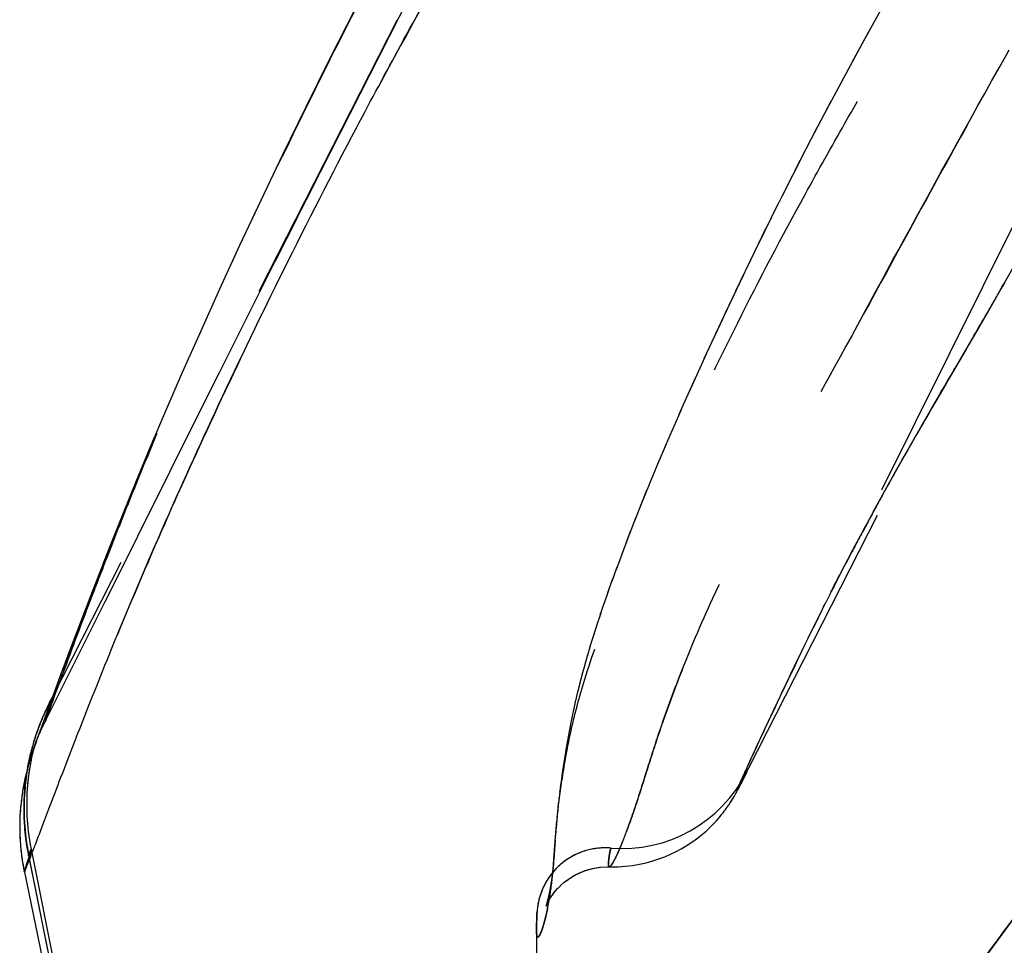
# Model space of a CAD drawing. Header units: millimetres. Extents: x 321 to 679, y 279 to 690.
# Tile 2 of 14: x 321 to 343, y 398 to 418. Entities that reach past the tile are written whole.
import ezdxf

# ---------------------------------------------------------------- set-up
doc = ezdxf.new("R2010")
doc.units = ezdxf.units.MM
doc.header["$LTSCALE"] = 65.185185
doc.linetypes.add('HIDDEN', pattern=[0.2, 0.1, -0.1])
doc.layers.add('KONST.EL_MIT_GEO', color=7, linetype='CONTINUOUS')

msp = doc.modelspace()

# ---------------------------------------------------------------- linework, layer by layer
at = {"layer": 'KONST.EL_MIT_GEO', "color": 8, "linetype": 'HIDDEN'}
for p, q in [((327.646, 414.664), (331.053, 421.36)), ((339.987, 418.758), (339.467, 417.813)), ((329.495, 418.316), (322.113, 403.829)), ((339.603, 418.063), (339.251, 417.416)), ((339.467, 417.813), (338.922, 416.806)), ((328.058, 417.501), (327.971, 417.322)), ((339.122, 417.177), (338.61, 416.216)), ((338.803, 416.582), (338.311, 415.643)), ((327.538, 416.457), (327.432, 416.236)), ((338.504, 416.014), (338.025, 415.086)), ((327.042, 415.44), (326.923, 415.187)), ((338.217, 415.461), (337.75, 414.543)), ((342.16, 412.052), (344.15, 415.553)), ((337.937, 414.913), (337.486, 414.015)), ((327.336, 414.053), (327.659, 414.688)), ((326.574, 414.462), (326.426, 414.143)), ((337.668, 414.379), (337.233, 413.501)), ((326.888, 413.164), (327.367, 414.111)), ((336.846, 401.902), (343.048, 414.077)), ((342.792, 414.082), (338.53, 405.512)), ((337.411, 413.863), (336.99, 412.999)), ((326.121, 413.496), (325.946, 413.113)), ((337.165, 413.36), (336.757, 412.513)), ((326.721, 412.832), (326.9, 413.189)), ((325.651, 410.7), (326.842, 413.075)), ((336.926, 412.866), (336.537, 412.045)), ((342.524, 412.691), (342.476, 412.605)), ((342.504, 412.657), (342.522, 412.688)), ((342.42, 412.508), (342.471, 412.598)), ((342.471, 412.598), (342.504, 412.657)), ((336.698, 412.388), (336.328, 411.597)), ((341.324, 410.612), (342.182, 412.089)), ((336.482, 411.929), (336.081, 411.061)), ((336.129, 411.166), (335.755, 410.342)), ((325.259, 409.914), (325.674, 410.747)), ((335.894, 410.651), (335.544, 409.868)), ((340.94, 409.956), (341.342, 410.643)), ((324.663, 410.244), (324.53, 409.94)), ((323.241, 405.867), (325.324, 410.046)), ((335.583, 409.956), (335.383, 409.502)), ((340.587, 409.345), (340.957, 409.983)), ((341.023, 410.104), (341.032, 410.12)), ((335.421, 409.587), (335.233, 409.154)), ((324.297, 409.391), (324.196, 409.156)), ((340.266, 408.782), (340.601, 409.369)), ((335.267, 409.233), (335.09, 408.818)), ((335.122, 408.893), (334.953, 408.491)), ((339.977, 408.265), (340.279, 408.804)), ((323.967, 408.6), (323.893, 408.426)), ((334.984, 408.564), (334.824, 408.177)), ((339.712, 407.78), (339.987, 408.284)), ((334.824, 408.177), (334.702, 407.874)), ((323.672, 407.88), (323.621, 407.755)), ((339.824, 407.989), (339.83, 408.001)), ((334.612, 407.645), (334.481, 407.308)), ((339.234, 406.887), (339.721, 407.797)), ((323.417, 407.242), (323.188, 406.659)), ((334.481, 407.308), (334.31, 406.855)), ((334.507, 407.374), (334.407, 407.113)), ((334.382, 407.047), (334.194, 406.541)), ((339.017, 406.475), (339.24, 406.898)), ((334.215, 406.598), (334.102, 406.289)), ((334.122, 406.345), (334.014, 406.043)), ((338.811, 406.074), (339.023, 406.486)), ((334.033, 406.096), (333.93, 405.802)), ((338.803, 406.059), (338.824, 406.099)), ((321.95, 403.288), (323.245, 405.877)), ((333.947, 405.851), (333.85, 405.567)), ((338.594, 405.639), (338.628, 405.709)), ((338.632, 405.716), (338.616, 405.686)), ((338.628, 405.709), (338.645, 405.743)), ((338.647, 405.747), (338.632, 405.716)), ((338.645, 405.743), (338.665, 405.783)), ((338.665, 405.783), (338.695, 405.843)), ((333.865, 405.613), (333.774, 405.337)), ((338.479, 405.408), (338.531, 405.513)), ((338.531, 405.514), (338.528, 405.508)), ((338.586, 405.625), (338.531, 405.514)), ((338.531, 405.513), (338.58, 405.611)), ((338.58, 405.611), (338.584, 405.62)), ((338.584, 405.62), (338.594, 405.639)), ((338.616, 405.686), (338.586, 405.625)), ((333.788, 405.38), (333.702, 405.113)), ((322.592, 405.116), (322.432, 404.691)), ((333.715, 405.153), (333.635, 404.895)), ((333.647, 404.932), (333.573, 404.684)), ((333.582, 404.716), (333.515, 404.478)), ((333.522, 404.505), (333.461, 404.28)), ((322.296, 404.326), (322.289, 404.307)), ((333.466, 404.301), (333.411, 404.089)), ((333.416, 404.106), (333.366, 403.906)), ((333.37, 403.921), (333.325, 403.731)), ((321.954, 403.295), (322.112, 403.799)), ((322.014, 403.632), (321.994, 403.593)), ((322.041, 403.687), (322.01, 403.625)), ((322.022, 403.65), (322.026, 403.657)), ((322.036, 403.676), (322.03, 403.665)), ((322.033, 403.67), (322.039, 403.682)), ((322.036, 403.676), (322.044, 403.693)), ((322.041, 403.687), (322.036, 403.676)), ((322.036, 403.677), (322.036, 403.676)), ((322.042, 403.69), (322.042, 403.689)), ((322.113, 403.799), (322.049, 403.561)), ((333.328, 403.746), (333.287, 403.564)), ((321.899, 403.385), (321.901, 403.392)), ((321.908, 403.408), (321.912, 403.415)), ((321.935, 403.468), (321.939, 403.474)), ((321.938, 403.473), (321.939, 403.477)), ((321.943, 403.485), (321.946, 403.491)), ((321.95, 403.5), (321.956, 403.513)), ((322.022, 403.484), (321.954, 403.295)), ((322.049, 403.561), (321.955, 403.295)), ((321.961, 403.525), (321.966, 403.534)), ((321.972, 403.548), (321.976, 403.554)), ((321.99, 403.584), (321.978, 403.558)), ((321.979, 403.562), (321.983, 403.568)), ((321.99, 403.584), (321.988, 403.58)), ((321.826, 403.205), (321.811, 403.167)), ((321.839, 403.237), (321.823, 403.201)), ((321.842, 403.249), (321.85, 403.267)), ((321.854, 403.28), (321.861, 403.294)), ((321.866, 403.307), (321.871, 403.318)), ((321.88, 403.34), (321.876, 403.332)), ((321.885, 403.354), (321.895, 403.375)), ((321.885, 403.152), (321.909, 403.203)), ((321.9, 403.183), (321.917, 403.218)), ((321.909, 403.203), (321.935, 403.256)), ((321.929, 403.245), (321.955, 403.295)), ((321.733, 402.945), (321.742, 402.965)), ((321.75, 402.996), (321.756, 403.01)), ((321.771, 403.052), (321.767, 403.046)), ((321.771, 403.052), (321.785, 403.094)), ((321.816, 403.018), (321.774, 402.904)), ((321.793, 402.945), (321.807, 402.976)), ((321.803, 402.968), (321.816, 402.998)), ((321.816, 403.018), (321.811, 403.007)), ((321.817, 403.001), (321.831, 403.032)), ((321.824, 403.018), (321.839, 403.052)), ((321.834, 403.041), (321.849, 403.073)), ((321.845, 403.066), (321.859, 403.096)), ((321.865, 403.154), (321.858, 403.136)), ((321.86, 403.097), (321.874, 403.129)), ((321.872, 403.123), (321.891, 403.165)), ((321.698, 402.824), (321.713, 402.872)), ((321.73, 402.786), (321.713, 402.738)), ((321.716, 402.891), (321.727, 402.919)), ((321.718, 402.73), (321.725, 402.755)), ((321.723, 402.749), (321.73, 402.771)), ((321.728, 402.778), (321.725, 402.771)), ((321.73, 402.783), (321.728, 402.778)), ((321.73, 402.771), (321.736, 402.792)), ((321.736, 402.792), (321.741, 402.811)), ((321.741, 402.811), (321.746, 402.828)), ((321.746, 402.828), (321.75, 402.843)), ((321.749, 402.835), (321.754, 402.846)), ((321.75, 402.843), (321.754, 402.856)), ((321.752, 402.841), (321.758, 402.857)), ((321.754, 402.856), (321.759, 402.87)), ((321.758, 402.87), (321.762, 402.88)), ((321.758, 402.857), (321.761, 402.866)), ((321.761, 402.88), (321.764, 402.887)), ((321.762, 402.868), (321.766, 402.877)), ((321.765, 402.89), (321.766, 402.896)), ((321.768, 402.897), (321.769, 402.903)), ((321.768, 402.88), (321.774, 402.895)), ((321.77, 402.888), (321.779, 402.91)), ((321.777, 402.906), (321.787, 402.928)), ((321.787, 402.928), (321.796, 402.949)), ((321.63, 402.565), (321.643, 402.619)), ((321.633, 402.589), (321.63, 402.578)), ((321.649, 402.653), (321.647, 402.646)), ((321.649, 402.653), (321.657, 402.672)), ((321.665, 402.715), (321.67, 402.724)), ((321.667, 402.519), (321.673, 402.547)), ((321.684, 402.658), (321.672, 402.621)), ((321.673, 402.547), (321.679, 402.573)), ((321.679, 402.573), (321.684, 402.598)), ((321.698, 402.695), (321.684, 402.658)), ((321.684, 402.598), (321.69, 402.621)), ((321.69, 402.621), (321.695, 402.644)), ((321.699, 402.699), (321.693, 402.685)), ((321.695, 402.644), (321.701, 402.665)), ((321.701, 402.665), (321.706, 402.685)), ((321.706, 402.684), (321.711, 402.704)), ((321.711, 402.704), (321.718, 402.73)), ((321.583, 402.363), (321.569, 402.287)), ((321.574, 402.316), (321.583, 402.342)), ((321.585, 402.338), (321.576, 402.302)), ((321.597, 402.379), (321.585, 402.338)), ((321.588, 402.386), (321.594, 402.399)), ((321.602, 402.455), (321.598, 402.436)), ((321.612, 402.433), (321.607, 402.414)), ((321.626, 402.478), (321.612, 402.433)), ((321.617, 402.523), (321.614, 402.508)), ((321.625, 402.297), (321.63, 402.33)), ((321.628, 402.318), (321.633, 402.35)), ((321.632, 402.338), (321.639, 402.377)), ((321.637, 402.37), (321.644, 402.407)), ((321.642, 402.395), (321.649, 402.429)), ((321.647, 402.424), (321.654, 402.458)), ((321.652, 402.446), (321.657, 402.474)), ((321.657, 402.474), (321.663, 402.504)), ((321.661, 402.492), (321.667, 402.519)), ((336.976, 402.238), (337.055, 402.413)), ((321.595, 402.092), (321.6, 402.134)), ((321.599, 402.122), (321.604, 402.162)), ((321.603, 402.15), (321.608, 402.19)), ((321.606, 402.178), (321.611, 402.216)), ((321.61, 402.204), (321.615, 402.24)), ((321.614, 402.228), (321.619, 402.264)), ((321.617, 402.252), (321.623, 402.287)), ((321.621, 402.275), (321.626, 402.309)), ((333.031, 402.115), (333.015, 401.996)), ((336.867, 401.994), (336.955, 402.191)), ((336.872, 401.953), (336.997, 402.202)), ((336.997, 402.202), (336.872, 401.953)), ((336.955, 402.191), (336.966, 402.217)), ((336.966, 402.217), (336.976, 402.238)), ((321.575, 401.889), (321.578, 401.937)), ((321.578, 401.926), (321.582, 401.973)), ((321.581, 401.961), (321.585, 402.007)), ((321.584, 401.996), (321.589, 402.041)), ((321.588, 402.029), (321.593, 402.073)), ((321.592, 402.061), (321.596, 402.104)), ((333.015, 402.001), (332.999, 401.881)), ((336.856, 401.967), (336.794, 401.81)), ((336.794, 401.809), (336.841, 401.933)), ((336.872, 401.952), (336.8, 401.816)), ((336.829, 401.869), (336.848, 401.905)), ((336.841, 401.933), (336.867, 401.994)), ((321.501, 401.725), (321.496, 401.634)), ((321.507, 401.808), (321.5, 401.713)), ((321.563, 401.678), (321.565, 401.734)), ((321.565, 401.724), (321.567, 401.778)), ((321.567, 401.769), (321.569, 401.82)), ((321.569, 401.81), (321.572, 401.861)), ((321.572, 401.85), (321.575, 401.899)), ((332.986, 401.776), (332.972, 401.662)), ((333, 401.886), (332.985, 401.769)), ((336.724, 401.677), (336.736, 401.697)), ((336.737, 401.7), (336.747, 401.717)), ((336.747, 401.717), (336.756, 401.733)), ((336.756, 401.733), (336.764, 401.748)), ((336.764, 401.748), (336.775, 401.767)), ((336.775, 401.767), (336.786, 401.787)), ((336.786, 401.787), (336.799, 401.812)), ((336.799, 401.812), (336.814, 401.839)), ((336.814, 401.839), (336.829, 401.869)), ((321.56, 401.576), (321.561, 401.637)), ((321.56, 401.52), (321.56, 401.584)), ((321.56, 401.46), (321.56, 401.528)), ((321.561, 401.629), (321.563, 401.687)), ((332.962, 401.567), (332.949, 401.458)), ((332.973, 401.67), (332.96, 401.558)), ((336.595, 401.474), (336.615, 401.502)), ((336.611, 401.497), (336.629, 401.524)), ((336.625, 401.518), (336.642, 401.544)), ((336.638, 401.537), (336.654, 401.562)), ((336.65, 401.556), (336.665, 401.58)), ((336.661, 401.573), (336.675, 401.595)), ((336.671, 401.589), (336.684, 401.61)), ((336.68, 401.604), (336.693, 401.624)), ((336.689, 401.618), (336.7, 401.637)), ((336.697, 401.631), (336.708, 401.649)), ((336.704, 401.643), (336.718, 401.666)), ((336.714, 401.66), (336.726, 401.681)), ((321.491, 401.394), (321.492, 401.298)), ((321.492, 401.312), (321.495, 401.21)), ((321.561, 401.395), (321.56, 401.467)), ((321.563, 401.325), (321.561, 401.401)), ((321.566, 401.253), (321.563, 401.331)), ((332.931, 401.281), (332.922, 401.182)), ((332.941, 401.373), (332.93, 401.27)), ((332.951, 401.468), (332.939, 401.362)), ((336.538, 401.393), (336.562, 401.426)), ((336.559, 401.422), (336.581, 401.453)), ((336.578, 401.449), (336.599, 401.479)), ((321.571, 401.177), (321.566, 401.258)), ((321.577, 401.098), (321.57, 401.182)), ((321.584, 401.015), (321.576, 401.102)), ((332.922, 401.182), (332.907, 401.017)), ((332.923, 401.194), (332.915, 401.11)), ((332.896, 400.881), (332.885, 400.731)), ((332.909, 401.03), (332.895, 400.867)), ((332.886, 400.746), (332.858, 400.331)), ((321.655, 400.549), (321.503, 400.06)), ((321.56, 400.582), (321.578, 400.478)), ((321.576, 400.492), (321.59, 400.417)), ((321.59, 400.417), (321.652, 400.548)), ((321.59, 400.417), (321.596, 400.431)), ((321.607, 400.381), (321.649, 400.518)), ((321.649, 400.518), (321.654, 400.54)), ((321.654, 400.54), (321.654, 400.55)), ((327.57, 370.997), (321.655, 400.549)), ((321.55, 400.214), (321.601, 400.364)), ((321.59, 400.417), (327.565, 370.843)), ((321.601, 400.364), (321.607, 400.381)), ((332.85, 400.22), (332.845, 400.172)), ((332.853, 400.254), (332.848, 400.205)), ((332.855, 400.291), (332.851, 400.24)), ((332.86, 400.358), (332.854, 400.277)), ((321.502, 400.061), (321.55, 400.214)), ((332.83, 400.031), (332.824, 399.985)), ((332.834, 400.061), (332.828, 400.015)), ((332.837, 400.092), (332.831, 400.046)), ((332.841, 400.123), (332.835, 400.077)), ((332.844, 400.154), (332.839, 400.109)), ((332.847, 400.187), (332.842, 400.141)), ((332.797, 399.8), (332.789, 399.757)), ((332.801, 399.827), (332.794, 399.783)), ((332.806, 399.855), (332.798, 399.811)), ((332.81, 399.883), (332.803, 399.838)), ((332.814, 399.912), (332.807, 399.867)), ((332.818, 399.941), (332.812, 399.896)), ((332.822, 399.971), (332.816, 399.925)), ((332.826, 400), (332.82, 399.955)), ((332.756, 399.581), (332.748, 399.546)), ((332.76, 399.603), (332.753, 399.566)), ((332.765, 399.625), (332.757, 399.587)), ((332.769, 399.648), (332.762, 399.609)), ((332.774, 399.672), (332.766, 399.632)), ((332.778, 399.696), (332.771, 399.656)), ((332.783, 399.721), (332.776, 399.68)), ((332.788, 399.747), (332.78, 399.705)), ((332.792, 399.773), (332.785, 399.73)), ((332.855, 399.606), (332.896, 399.657)), ((332.894, 399.654), (332.947, 399.714)), ((332.944, 399.71), (333.007, 399.774)), ((332.719, 399.423), (332.715, 399.409)), ((332.726, 399.453), (332.72, 399.425)), ((332.73, 399.469), (332.724, 399.44)), ((332.734, 399.485), (332.727, 399.455)), ((332.739, 399.503), (332.731, 399.472)), ((332.743, 399.522), (332.735, 399.489)), ((332.747, 399.541), (332.74, 399.507)), ((332.751, 399.561), (332.744, 399.526)), ((332.77, 399.52), (332.76, 399.464)), ((332.498, 399.169), (332.493, 399.087)), ((332.501, 399.215), (332.498, 399.166)), ((332.5, 399.202), (332.501, 399.207)), ((332.5, 399.194), (332.5, 399.202)), ((332.5, 399.186), (332.5, 399.194)), ((332.503, 399.233), (332.501, 399.216)), ((332.501, 399.209), (332.501, 399.214)), ((332.504, 399.247), (332.503, 399.242)), ((332.503, 399.239), (332.503, 399.234)), ((332.504, 399.254), (332.504, 399.248)), ((332.505, 399.263), (332.505, 399.256)), ((332.691, 399.327), (332.691, 399.326)), ((332.487, 398.846), (332.498, 399.116)), ((332.489, 398.98), (332.488, 398.961)), ((332.488, 398.959), (332.488, 398.938)), ((332.49, 399.004), (332.489, 398.981)), ((332.491, 399.037), (332.49, 399.004)), ((332.492, 399.063), (332.491, 399.037)), ((332.494, 399.089), (332.492, 399.063)), ((332.498, 399.116), (332.494, 399.066)), ((332.498, 377.074), (332.498, 399.116)), ((332.488, 398.941), (332.487, 398.92)), ((332.487, 398.917), (332.487, 398.9)), ((332.487, 398.899), (332.487, 398.88)), ((332.487, 398.878), (332.487, 398.862)), ((332.487, 398.86), (332.497, 371.087))]:
    msp.add_line(p, q, dxfattribs=at)
at = {"layer": 'KONST.EL_MIT_GEO', "color": 7, "linetype": 'Continuous'}
for p, q in [((322.957, 406.067), (322.592, 405.116)), ((322.592, 405.116), (322.296, 404.326)), ((322.296, 404.326), (321.986, 403.48)), ((322.113, 403.829), (322.044, 403.693)), ((322.001, 403.608), (321.99, 403.584)), ((322.012, 403.63), (322.001, 403.608)), ((322.026, 403.657), (322.014, 403.632)), ((322.037, 403.68), (322.026, 403.657)), ((322.044, 403.693), (322.039, 403.682)), ((322.044, 403.692), (322.042, 403.688)), ((322.044, 403.693), (322.098, 403.787)), ((321.901, 403.392), (321.885, 403.354)), ((321.915, 403.422), (321.901, 403.392)), ((321.926, 403.447), (321.915, 403.422)), ((321.939, 403.477), (321.926, 403.447)), ((321.95, 403.5), (321.939, 403.477)), ((321.961, 403.525), (321.95, 403.5)), ((321.972, 403.548), (321.961, 403.525)), ((321.979, 403.562), (321.972, 403.548)), ((321.989, 403.582), (321.979, 403.562)), ((321.769, 402.902), (321.699, 402.699)), ((321.716, 402.891), (321.699, 402.834)), ((321.655, 402.57), (321.642, 402.53)), ((321.665, 402.599), (321.655, 402.57)), ((321.675, 402.63), (321.665, 402.599)), ((321.699, 402.7), (321.689, 402.67)), ((321.698, 402.695), (321.713, 402.738)), ((321.544, 402.177), (321.533, 402.133)), ((321.565, 402.261), (321.554, 402.22)), ((321.523, 402.089), (321.513, 402.043)), ((321.458, 401.739), (321.45, 401.683)), ((321.475, 401.847), (321.466, 401.794)), ((321.428, 401.507), (321.422, 401.446)), ((321.442, 401.626), (321.435, 401.567)), ((321.417, 401.385), (321.413, 401.323)), ((321.417, 400.67), (321.422, 400.603)), ((321.429, 400.537), (321.436, 400.47)), ((321.444, 400.403), (321.454, 400.337)), ((321.464, 400.271), (321.475, 400.206)), ((321.487, 400.142), (321.499, 400.079))]:
    msp.add_line(p, q, dxfattribs=at)
for points in [[(328.585, 418.539), (328.058, 417.501), (327.538, 416.457), (327.042, 415.44), (326.574, 414.462), (326.121, 413.496), (325.688, 412.555), (325.278, 411.646), (324.891, 410.773), (324.53, 409.94), (324.196, 409.156), (323.893, 408.426), (323.621, 407.755), (323.379, 407.149), (322.957, 406.067)], [(321.986, 403.48), (321.865, 403.154), (321.816, 403.018)], [(321.842, 403.249), (321.828, 403.214), (321.814, 403.177), (321.799, 403.136), (321.783, 403.092), (321.767, 403.046), (321.75, 402.996)], [(321.885, 403.354), (321.876, 403.332), (321.866, 403.307), (321.854, 403.28), (321.842, 403.249)], [(321.75, 402.996), (321.733, 402.945), (321.716, 402.891)], [(321.699, 402.834), (321.682, 402.776), (321.665, 402.715)], [(321.774, 402.904), (321.746, 402.824), (321.713, 402.738)], [(321.731, 402.783), (321.728, 402.777), (321.736, 402.801)], [(321.633, 402.589), (321.617, 402.523), (321.602, 402.455)], [(321.665, 402.715), (321.649, 402.653), (321.633, 402.589)], [(321.695, 402.687), (321.689, 402.67), (321.689, 402.67)], [(321.602, 402.455), (321.588, 402.386), (321.574, 402.316), (321.564, 402.255)], [(321.642, 402.53), (321.635, 402.506), (321.626, 402.478), (321.617, 402.448), (321.607, 402.414), (321.597, 402.379), (321.586, 402.341), (321.576, 402.302)], [(321.576, 402.302), (321.562, 402.251), (321.539, 402.158), (321.515, 402.055), (321.493, 401.947), (321.473, 401.836), (321.455, 401.723), (321.439, 401.606), (321.426, 401.489), (321.416, 401.37), (321.408, 401.248), (321.404, 401.126), (321.403, 401.003), (321.406, 400.877), (321.411, 400.75), (321.42, 400.621)], [(321.503, 401.996), (321.494, 401.948), (321.484, 401.898)], [(321.409, 401.26), (321.407, 401.196), (321.405, 401.132), (321.404, 401.067), (321.404, 401.002), (321.405, 400.936), (321.406, 400.87), (321.409, 400.804), (321.412, 400.737)], [(321.42, 400.621), (321.433, 400.49), (321.45, 400.358), (321.471, 400.225)], [(321.471, 400.225), (321.496, 400.091), (326.408, 376.267)]]:
    msp.add_lwpolyline(points, dxfattribs=at)
at = {"layer": 'KONST.EL_MIT_GEO', "color": 8, "linetype": 'HIDDEN'}
for points in [[(334.851, 408.242), (334.726, 407.933), (334.588, 407.584)], [(333.289, 403.574), (333.252, 403.402), (333.217, 403.232), (333.186, 403.07), (333.158, 402.916)], [(333.157, 402.913), (333.132, 402.767), (333.109, 402.627), (333.088, 402.492), (333.068, 402.363), (333.049, 402.239), (333.032, 402.119)], [(321.665, 402.599), (321.645, 402.541), (321.635, 402.506)], [(321.583, 402.363), (321.606, 402.455), (321.618, 402.511)], [(327.561, 370.864), (321.591, 400.454), (321.579, 400.519), (321.567, 400.584), (321.557, 400.65), (321.547, 400.715), (321.538, 400.781), (321.53, 400.847), (321.523, 400.912), (321.516, 400.977), (321.511, 401.042), (321.507, 401.107), (321.503, 401.172), (321.501, 401.236), (321.499, 401.3), (321.498, 401.364), (321.497, 401.428), (321.498, 401.491), (321.499, 401.554), (321.501, 401.617), (321.504, 401.679), (321.508, 401.741), (321.512, 401.803), (321.517, 401.865), (321.523, 401.926), (321.53, 401.987), (321.537, 402.047), (321.545, 402.107), (321.553, 402.167), (321.563, 402.226)], [(321.572, 402.284), (321.556, 402.211), (321.544, 402.133), (321.533, 402.053), (321.523, 401.972), (321.515, 401.891), (321.506, 401.791)], [(321.564, 402.255), (321.562, 402.244), (321.55, 402.171), (321.539, 402.097), (321.529, 402.022), (321.52, 401.946), (321.513, 401.869)], [(321.497, 401.641), (321.493, 401.556), (321.492, 401.471), (321.491, 401.385)], [(336.389, 401.207), (336.427, 401.252), (336.46, 401.292), (336.49, 401.33), (336.517, 401.365), (336.54, 401.396)], [(321.494, 401.231), (321.498, 401.148), (321.503, 401.066), (321.509, 400.983), (321.517, 400.899), (321.526, 400.815), (321.537, 400.73), (321.549, 400.646), (321.563, 400.561)], [(321.495, 401.21), (321.499, 401.122), (321.505, 401.034), (321.512, 400.944), (321.521, 400.854), (321.532, 400.764), (321.545, 400.673), (321.56, 400.582)], [(334.051, 400.172), (334.08, 400.172), (334.24, 400.174), (334.397, 400.184), (334.55, 400.202), (334.699, 400.228), (334.843, 400.26), (334.981, 400.298), (335.115, 400.341), (335.243, 400.389), (335.366, 400.442), (335.483, 400.498), (335.594, 400.558), (335.7, 400.62), (335.798, 400.684), (335.89, 400.749), (335.976, 400.813), (336.054, 400.877), (336.126, 400.939), (336.19, 400.999), (336.249, 401.056), (336.301, 401.11), (336.347, 401.16), (336.389, 401.207)], [(321.655, 400.549), (321.636, 400.649), (321.62, 400.745), (321.606, 400.839), (321.594, 400.929), (321.584, 401.015)], [(333.675, 400.551), (333.641, 400.543), (333.609, 400.536), (333.579, 400.528), (333.548, 400.519), (333.518, 400.51), (333.488, 400.5), (333.459, 400.49), (333.43, 400.479), (333.402, 400.468), (333.374, 400.456), (333.347, 400.444), (333.32, 400.431), (333.293, 400.417), (333.267, 400.404), (333.241, 400.389), (333.216, 400.375), (333.191, 400.36), (333.166, 400.344), (333.142, 400.328), (333.119, 400.312), (333.096, 400.296), (333.073, 400.279), (333.051, 400.262), (333.03, 400.244), (333.008, 400.226), (332.988, 400.208), (332.967, 400.19), (332.948, 400.171), (332.928, 400.152), (332.909, 400.133), (332.891, 400.113), (332.873, 400.094), (332.855, 400.074), (332.838, 400.054), (332.822, 400.034), (332.806, 400.013), (332.79, 399.993), (332.775, 399.972), (332.76, 399.951), (332.745, 399.93), (332.731, 399.908), (332.718, 399.887), (332.705, 399.866), (332.692, 399.844), (332.68, 399.822), (332.668, 399.8), (332.657, 399.779), (332.646, 399.756), (332.635, 399.734), (332.625, 399.712), (332.615, 399.69), (332.606, 399.667), (332.597, 399.644), (332.588, 399.622), (332.58, 399.599), (332.572, 399.576), (332.565, 399.554), (332.558, 399.532), (332.552, 399.51), (332.546, 399.489), (332.541, 399.469), (332.536, 399.448), (332.532, 399.429), (332.528, 399.41), (332.524, 399.392), (332.521, 399.375), (332.518, 399.359), (332.516, 399.344), (332.514, 399.331), (332.512, 399.319), (332.511, 399.309), (332.51, 399.301), (332.509, 399.294), (332.508, 399.288), (332.507, 399.278)], [(333.004, 399.77), (333.082, 399.84), (333.172, 399.908), (333.279, 399.976), (333.401, 400.039), (333.541, 400.094), (333.696, 400.138), (333.858, 400.165), (334.028, 400.173)], [(333.077, 399.835), (333.167, 399.903), (333.272, 399.971), (333.393, 400.035), (333.532, 400.091), (333.687, 400.135), (333.85, 400.163), (334.02, 400.173), (334.051, 400.172)], [(332.691, 399.325), (332.691, 399.325), (332.691, 399.326), (332.692, 399.328), (332.694, 399.333), (332.697, 399.339), (332.7, 399.347), (332.705, 399.358), (332.711, 399.371), (332.718, 399.387), (332.728, 399.406), (332.739, 399.428), (332.754, 399.455), (332.771, 399.484), (332.794, 399.519), (332.821, 399.559), (332.853, 399.603), (332.894, 399.654)], [(332.723, 399.437), (332.716, 399.411), (332.713, 399.398), (332.709, 399.386), (332.706, 399.375), (332.703, 399.365), (332.701, 399.356), (332.698, 399.348), (332.696, 399.341), (332.694, 399.335), (332.693, 399.33), (332.692, 399.327), (332.692, 399.327)], [(332.498, 399.116), (332.498, 399.131), (332.498, 399.143), (332.498, 399.152), (332.499, 399.161), (332.499, 399.168)], [(332.499, 399.168), (332.499, 399.178), (332.499, 399.183)], [(332.507, 399.274), (332.506, 399.271), (332.505, 399.263)]]:
    msp.add_lwpolyline(points, dxfattribs=at)
for centre, radius, start, end in [((275.207, 450.552), 77.234, 330.16933, 330.57231), ((280.842, 447.404), 70.779, 330.30863, 330.45966), ((272.498, 452.172), 80.388, 330.10522, 330.30213), ((135.399, 531.221), 238.644, 329.78637, 330.05735), ((275.632, 450.32), 76.75, 330.02809, 330.16159), ((249.626, 465.332), 106.777, 329.88039, 330.02138), ((238.429, 471.262), 119.437, 329.61791, 329.77052), ((438.516, 353.214), 112.878, 149.7354, 150.57932), ((389.645, 380.862), 56.728, 150.6559, 151.4148), ((399.997, 375.242), 68.507, 151.44451, 151.9308), ((387.622, 381.394), 54.695, 153.1956, 153.4481), ((287.004, 416.925), 37.506, 339.4876, 339.9604), ((326.494, 401.413), 5, 154.1095, 158.3456), ((326.756, 401.287), 5.291, 153.1594, 154.1248), ((326.84, 401.245), 5.384, 152.9999, 153.1617), ((326.319, 401.486), 4.811, 158.3907, 163.7416), ((326.776, 401.348), 5.288, 163.6908, 166.0365), ((326.515, 401.412), 5.019, 166.0209, 168.4577), ((326.378, 401.441), 4.879, 168.4679, 169.7023), ((334.324, 403.564), 3, 265.3382, 333), ((326.842, 401.49), 5.352, 190.2803, 191.4108), ((333.961, 399.116), 1.463, 101.2828, 179.9968), ((333.962, 399.107), 1.472, 85.3862, 101.2403), ((325.742, 400.701), 7.127, 350.4576, 354.7759), ((326.264, 400.608), 6.597, 348.518, 349.992)]:
    msp.add_arc(centre, radius, start, end, dxfattribs=at)
for points, knots in [([(678.497, 400.06), (678.496, 400.055), (678.477, 400.105), (678.461, 400.134), (678.413, 400.261), (678.352, 400.416), (678.256, 400.659), (678.127, 400.997), (677.954, 401.458), (677.631, 402.308), (677.13, 403.591), (676.405, 405.405), (675.468, 407.599), (674.298, 410.173), (672.913, 413.039), (671.289, 416.213), (669.332, 419.796), (666.992, 423.823), (664.316, 428.131), (661.322, 432.658), (657.907, 437.492), (653.907, 442.755), (649.236, 448.449), (641.865, 456.779), (631.093, 467.608), (618.787, 478.111), (607.454, 486.399), (594.257, 494.936), (575.815, 504.519), (551.69, 513.129), (526.312, 518.481), (500.446, 520.346), (474.572, 518.603), (449.171, 513.37), (428.82, 506.213), (413.526, 498.981), (402.894, 493.061), (393.179, 486.834), (381.773, 478.558), (369.387, 468.054), (358.541, 457.209), (351.11, 448.855), (346.39, 443.13), (342.34, 437.829), (338.883, 432.958), (335.857, 428.4), (333.155, 424.065), (330.791, 420.013), (328.81, 416.395), (327.163, 413.191), (325.759, 410.292), (324.572, 407.688), (323.621, 405.468), (322.886, 403.632), (322.38, 402.335), (322.052, 401.474), (321.877, 401.007), (321.746, 400.664), (321.649, 400.419), (321.587, 400.262), (321.539, 400.134), (321.523, 400.105), (321.503, 400.054), (321.502, 400.06)], [0, 0, 0, 0, 0.000036, 0.000173, 0.000423, 0.000796, 0.001336, 0.002116, 0.003194, 0.004574, 0.008116, 0.012276, 0.017448, 0.023845, 0.030915, 0.038435, 0.047344, 0.057834, 0.069132, 0.08078, 0.093609, 0.108145, 0.124355, 0.142152, 0.181459, 0.224957, 0.248656, 0.273979, 0.328534, 0.385246, 0.442332, 0.499013, 0.555679, 0.612761, 0.66949, 0.697423, 0.724228, 0.749656, 0.773455, 0.817099, 0.856563, 0.874467, 0.890798, 0.905471, 0.918439, 0.930174, 0.941536, 0.952107, 0.961099, 0.968725, 0.975858, 0.982333, 0.98759, 0.991781, 0.995369, 0.996766, 0.99786, 0.998651, 0.999198, 0.999572, 0.999825, 0.999964, 1, 1, 1, 1]), ([(665.949, 400.172), (665.936, 400.172), (665.904, 400.21), (665.861, 400.276), (665.802, 400.392), (665.733, 400.544), (665.654, 400.736), (665.532, 401.056), (665.366, 401.528), (665.152, 402.212), (664.859, 403.136), (664.4, 404.409), (663.669, 406.112), (662.552, 408.334), (660.953, 411.171), (658.985, 414.817), (656.494, 419.258), (654.098, 423.47), (651.831, 427.2), (649.881, 430.237), (647.738, 433.398), (644.557, 437.868), (640.111, 443.628), (634.167, 450.55), (627.585, 457.447), (620.451, 464.18), (612.834, 470.641), (604.778, 476.719), (596.337, 482.338), (587.578, 487.481), (575.53, 493.664), (559.851, 500.128), (533.825, 507.643), (499.948, 511.612), (466.074, 507.624), (440.052, 500.093), (421.246, 492.332), (406.391, 484.16), (395.139, 476.66), (387.087, 470.577), (379.474, 464.114), (372.346, 457.379), (365.77, 450.482), (359.833, 443.561), (355.395, 437.802), (352.217, 433.335), (350.08, 430.176), (348.134, 427.141), (345.871, 423.415), (343.879, 419.904), (342.058, 416.676), (340.579, 414.002), (339.03, 411.139), (337.617, 408.627), (336.757, 406.964), (336.28, 405.96), (335.882, 405.073), (335.489, 404.098), (335.138, 403.13), (334.846, 402.21), (334.633, 401.529), (334.468, 401.058), (334.346, 400.738), (334.267, 400.547), (334.198, 400.394), (334.138, 400.277), (334.096, 400.21), (334.064, 400.173), (334.05, 400.173)], [0, 0, 0, 0, 0.000096, 0.000296, 0.0006, 0.001002, 0.001493, 0.002069, 0.003443, 0.005052, 0.007167, 0.010345, 0.014676, 0.020347, 0.028029, 0.03785, 0.049825, 0.06426, 0.072327, 0.080882, 0.089941, 0.099499, 0.119922, 0.141691, 0.164393, 0.187726, 0.211463, 0.23543, 0.259493, 0.283579, 0.307665, 0.355819, 0.403976, 0.500131, 0.596287, 0.644444, 0.692597, 0.74075, 0.764812, 0.788778, 0.812511, 0.835838, 0.858531, 0.880287, 0.900694, 0.910242, 0.91929, 0.927835, 0.935891, 0.95031, 0.956555, 0.96226, 0.972057, 0.979718, 0.982768, 0.985371, 0.987627, 0.98969, 0.992849, 0.994952, 0.996556, 0.997926, 0.998501, 0.998993, 0.999397, 0.999703, 0.999904, 1, 1, 1, 1]), ([(334.051, 400.172), (334.064, 400.172), (334.096, 400.21), (334.139, 400.276), (334.198, 400.392), (334.267, 400.544), (334.346, 400.736), (334.468, 401.056), (334.634, 401.528), (334.848, 402.212), (335.141, 403.136), (335.6, 404.409), (336.331, 406.112), (337.448, 408.334), (339.047, 411.172), (341.015, 414.817), (343.506, 419.258), (345.902, 423.47), (348.169, 427.2), (350.119, 430.237), (352.262, 433.399), (355.444, 437.869), (359.89, 443.629), (365.833, 450.551), (372.415, 457.447), (379.549, 464.181), (387.167, 470.641), (395.222, 476.719), (403.664, 482.338), (412.422, 487.481), (424.471, 493.665), (440.15, 500.128), (466.176, 507.643), (500.052, 511.612), (533.926, 507.624), (559.949, 500.093), (578.755, 492.332), (593.609, 484.16), (604.861, 476.659), (612.913, 470.577), (620.526, 464.114), (627.654, 457.379), (634.23, 450.482), (640.167, 443.56), (644.605, 437.802), (647.783, 433.335), (649.92, 430.175), (651.866, 427.141), (654.129, 423.415), (656.121, 419.904), (657.942, 416.676), (659.421, 414.002), (660.97, 411.139), (662.383, 408.627), (663.243, 406.964), (663.72, 405.96), (664.118, 405.073), (664.511, 404.098), (664.862, 403.13), (665.154, 402.21), (665.367, 401.529), (665.532, 401.058), (665.654, 400.738), (665.733, 400.547), (665.802, 400.394), (665.862, 400.277), (665.904, 400.21), (665.936, 400.173), (665.95, 400.173)], [0, 0, 0, 0, 0.000096, 0.000296, 0.0006, 0.001002, 0.001493, 0.002069, 0.003443, 0.005052, 0.007168, 0.010345, 0.014676, 0.020348, 0.02803, 0.037851, 0.049826, 0.064261, 0.072328, 0.080883, 0.089942, 0.0995, 0.119923, 0.141692, 0.164394, 0.187727, 0.211464, 0.235432, 0.259494, 0.28358, 0.307666, 0.35582, 0.403977, 0.500132, 0.596288, 0.644444, 0.692598, 0.740751, 0.764813, 0.788779, 0.812512, 0.835838, 0.858531, 0.880287, 0.900694, 0.910242, 0.91929, 0.927835, 0.935891, 0.95031, 0.956555, 0.96226, 0.972057, 0.979719, 0.982768, 0.985371, 0.987627, 0.989691, 0.992849, 0.994952, 0.996556, 0.997926, 0.998501, 0.998993, 0.999397, 0.999703, 0.999904, 1, 1, 1, 1]), ([(332.487, 398.847), (332.487, 398.82), (332.488, 398.772), (332.492, 398.717), (332.5, 398.685), (332.506, 398.671), (332.517, 398.664), (332.528, 398.668), (332.538, 398.678), (332.555, 398.701), (332.576, 398.745), (332.602, 398.812), (332.642, 398.933), (332.691, 399.116), (332.764, 399.459), (332.837, 399.933), (332.874, 400.56), (332.931, 401.278), (333.043, 402.113), (333.218, 403.108), (333.544, 404.317), (334.053, 405.735), (334.73, 407.443), (335.657, 409.494), (336.833, 411.934), (338.024, 414.197), (339.16, 416.221), (340.635, 418.767), (342.837, 422.341), (345.932, 426.906), (351.351, 434.226), (358.056, 442.279), (366.175, 451), (376.306, 461), (387.919, 470.933), (401.325, 480.347), (413.056, 487.416), (426.01, 493.943), (439.882, 499.552), (454.36, 504.008), (474.08, 508.312), (499.276, 510.574), (524.489, 508.515), (544.243, 504.369), (558.761, 500.026), (572.706, 494.521), (585.76, 488.067), (597.617, 481.032), (611.175, 471.645), (622.918, 461.708), (633.158, 451.684), (641.405, 442.894), (649.426, 433.332), (655.834, 424.469), (659.163, 419.107), (660.674, 416.515), (661.839, 414.45), (663.061, 412.146), (664.265, 409.659), (665.216, 407.569), (665.912, 405.829), (666.433, 404.388), (666.771, 403.16), (666.952, 402.149), (667.066, 401.304), (667.126, 400.577), (667.162, 399.944), (667.234, 399.467), (667.308, 399.121), (667.356, 398.937), (667.396, 398.815), (667.422, 398.747), (667.444, 398.702), (667.461, 398.678), (667.471, 398.668), (667.483, 398.663), (667.493, 398.67), (667.5, 398.684), (667.508, 398.715), (667.512, 398.77), (667.513, 398.819), (667.513, 398.846)], [0, 0, 0, 0, 0.000191, 0.000337, 0.000386, 0.000419, 0.000442, 0.000465, 0.000497, 0.000541, 0.000667, 0.000837, 0.001047, 0.001561, 0.002166, 0.003515, 0.004921, 0.006581, 0.008576, 0.010839, 0.013682, 0.017361, 0.021423, 0.026588, 0.033176, 0.040459, 0.044555, 0.049488, 0.061141, 0.074049, 0.088242, 0.125138, 0.147612, 0.17197, 0.225166, 0.254758, 0.287017, 0.321339, 0.356599, 0.392055, 0.42767, 0.498328, 0.568949, 0.604562, 0.640049, 0.675324, 0.709802, 0.742291, 0.772126, 0.82562, 0.850139, 0.872826, 0.910308, 0.937778, 0.949599, 0.954653, 0.958866, 0.966263, 0.972975, 0.978287, 0.9824, 0.986142, 0.989048, 0.991337, 0.993358, 0.99504, 0.996459, 0.997814, 0.998425, 0.998942, 0.999154, 0.999327, 0.999455, 0.9995, 0.999533, 0.999557, 0.999579, 0.999612, 0.999661, 0.999808, 1, 1, 1, 1]), ([(672.431, 370.623), (672.428, 370.61), (672.425, 370.59), (672.401, 370.583), (672.384, 370.592), (672.365, 370.61), (672.33, 370.658), (672.28, 370.754), (672.206, 370.917), (672.104, 371.165), (671.966, 371.531), (671.79, 372.048), (671.569, 372.725), (671.3, 373.555), (670.984, 374.506), (670.48, 375.966), (669.687, 378.108), (668.416, 381.05), (666.736, 384.412), (665.058, 387.388), (663.541, 389.906), (661.677, 392.84), (658.935, 396.868), (655.196, 401.874), (649.474, 408.998), (640.984, 418.509), (631.049, 427.861), (621.962, 435.603), (612.25, 443.444), (599.494, 453.112), (586.14, 462.688), (575.991, 469.034), (569.727, 472.56), (564.869, 475.076), (559.897, 477.397), (553.117, 480.197), (544.365, 483.158), (533.566, 485.861), (518.931, 488.364), (500.406, 489.557), (481.876, 488.45), (467.229, 486.024), (456.409, 483.382), (447.635, 480.472), (440.834, 477.715), (435.847, 475.426), (430.971, 472.936), (424.677, 469.434), (417.223, 464.811), (408.818, 459.068), (398.374, 451.489), (388.296, 443.868), (378.564, 436.038), (369.432, 428.291), (361.092, 420.489), (353.846, 412.715), (349.231, 407.372), (345.055, 402.198), (341.279, 397.164), (338.075, 392.49), (335.467, 388.315), (333.359, 384.588), (331.649, 381.19), (330.513, 378.578), (329.817, 376.765), (329.401, 375.62), (329.035, 374.564), (328.716, 373.6), (328.442, 372.759), (328.218, 372.072), (328.04, 371.547), (327.899, 371.173), (327.796, 370.922), (327.721, 370.756), (327.671, 370.659), (327.636, 370.61), (327.617, 370.592), (327.6, 370.582), (327.575, 370.589), (327.572, 370.61), (327.569, 370.623)], [0, 0, 0, 0, 0.000088, 0.000117, 0.000155, 0.000212, 0.000296, 0.000558, 0.000951, 0.001516, 0.002386, 0.003625, 0.005238, 0.007244, 0.009577, 0.012075, 0.017784, 0.025153, 0.033933, 0.043412, 0.048456, 0.053989, 0.067125, 0.081689, 0.096609, 0.129458, 0.168578, 0.189588, 0.210903, 0.253725, 0.298788, 0.322959, 0.335345, 0.347821, 0.360279, 0.372765, 0.397858, 0.423232, 0.448637, 0.499079, 0.549505, 0.574912, 0.600292, 0.625424, 0.637899, 0.650347, 0.662846, 0.675246, 0.699476, 0.722658, 0.744684, 0.787518, 0.808848, 0.829896, 0.869221, 0.886667, 0.902376, 0.917384, 0.932021, 0.945304, 0.95603, 0.965599, 0.974507, 0.981974, 0.98502, 0.987753, 0.990284, 0.992646, 0.99468, 0.996317, 0.997579, 0.998464, 0.999039, 0.999435, 0.999701, 0.999786, 0.999844, 0.999882, 0.999911, 1, 1, 1, 1]), ([(332.482, 370.852), (332.481, 370.824), (332.481, 370.785), (332.487, 370.738), (332.493, 370.714), (332.502, 370.696), (332.528, 370.689), (332.568, 370.732), (332.614, 370.809), (332.684, 370.952), (332.778, 371.17), (332.91, 371.505), (333.077, 371.986), (333.291, 372.628), (333.553, 373.428), (333.864, 374.355), (334.22, 375.381), (334.795, 376.969), (335.736, 379.324), (337.215, 382.501), (338.749, 385.397), (340.152, 387.845), (341.327, 389.813), (342.674, 391.951), (344.788, 395.174), (347.791, 399.428), (351.723, 404.576), (356.031, 409.857), (360.841, 415.344), (366.317, 421.102), (372.444, 427.041), (379.063, 433.034), (386.006, 438.971), (393.147, 444.788), (399.233, 449.518), (404.214, 453.243), (409.434, 457.042), (416.363, 461.804), (423.7, 466.356), (429.944, 469.846), (434.819, 472.358), (439.818, 474.696), (446.633, 477.536), (455.42, 480.56), (466.26, 483.349), (480.947, 485.961), (499.552, 487.245), (518.162, 486.062), (532.863, 483.536), (543.726, 480.813), (552.536, 477.844), (559.374, 475.051), (564.39, 472.744), (569.287, 470.257), (575.568, 466.79), (582.952, 462.252), (589.926, 457.493), (595.174, 453.694), (600.171, 449.974), (606.269, 445.253), (613.424, 439.446), (620.388, 433.516), (627.041, 427.522), (633.216, 421.571), (638.755, 415.787), (643.623, 410.266), (647.976, 404.955), (651.947, 399.783), (655.471, 394.817), (658.399, 390.301), (660.768, 386.291), (662.689, 382.691), (664.199, 379.475), (665.16, 377.083), (665.75, 375.468), (666.112, 374.428), (666.426, 373.486), (666.694, 372.673), (666.912, 372.017), (667.082, 371.525), (667.217, 371.183), (667.313, 370.958), (667.383, 370.816), (667.429, 370.734), (667.462, 370.701), (667.48, 370.692), (667.497, 370.696), (667.507, 370.713), (667.513, 370.736), (667.518, 370.784), (667.519, 370.822), (667.518, 370.85)], [0, 0, 0, 0, 0.000196, 0.000272, 0.00033, 0.000369, 0.000401, 0.000501, 0.000719, 0.001069, 0.001588, 0.002391, 0.003578, 0.00515, 0.007124, 0.009462, 0.011986, 0.014716, 0.021268, 0.029709, 0.039201, 0.044172, 0.04943, 0.055225, 0.061837, 0.076373, 0.091617, 0.107118, 0.124007, 0.142619, 0.162655, 0.183644, 0.205033, 0.226513, 0.248026, 0.258919, 0.269996, 0.293154, 0.317682, 0.330327, 0.343158, 0.356012, 0.368895, 0.394761, 0.4209, 0.447065, 0.498967, 0.550847, 0.577012, 0.603158, 0.629062, 0.641928, 0.654787, 0.667647, 0.680314, 0.704935, 0.728204, 0.73932, 0.75023, 0.771753, 0.793235, 0.814644, 0.835689, 0.855829, 0.874587, 0.891656, 0.907272, 0.922591, 0.937236, 0.949829, 0.960206, 0.969788, 0.978342, 0.985031, 0.987805, 0.990359, 0.992732, 0.994743, 0.996345, 0.997562, 0.998385, 0.998916, 0.999271, 0.999495, 0.999558, 0.9996, 0.999631, 0.99967, 0.999728, 0.999804, 1, 1, 1, 1]), ([(321.955, 403.295), (321.949, 403.285), (321.994, 403.392), (322.008, 403.45), (322.106, 403.713), (322.233, 404.055), (322.438, 404.621), (322.858, 405.743), (323.565, 407.575), (324.43, 409.687), (325.319, 411.715), (326.439, 414.187), (327.695, 416.788), (329.111, 419.562), (330.884, 422.884), (333.494, 427.48), (337.126, 433.331), (341.464, 439.724), (346.731, 446.802), (353.116, 454.639), (363.53, 466.303), (372.427, 474.784), (378.971, 480.157)], [0, 0, 0, 0, 0.00036, 0.001642, 0.003938, 0.007706, 0.013703, 0.022226, 0.045103, 0.07445, 0.093081, 0.113756, 0.158639, 0.182668, 0.210367, 0.275437, 0.346563, 0.423918, 0.515028, 0.620138, 0.737355, 1, 1, 1, 1]), ([(336.607, 432.436), (334.736, 429.516), (332.204, 425.293), (329.283, 419.906), (327.574, 416.54), (326.138, 413.531), (324.93, 410.845), (323.965, 408.568), (323.43, 407.208), (323.196, 406.606)], [0, 0, 0, 0, 0.356901, 0.50644, 0.63058, 0.745424, 0.849566, 0.933608, 1, 1, 1, 1]), ([(341.986, 411.751), (341.606, 411.095), (340.909, 409.916), (340.099, 408.502), (339.575, 407.528), (339.14, 406.717), (338.837, 406.129), (338.647, 405.747)], [0, 0, 0, 0, 0.331078, 0.598052, 0.711238, 0.813844, 1, 1, 1, 1]), ([(341.033, 410.12), (341.067, 410.18), (341.211, 410.425), (341.355, 410.669), (341.464, 410.855)], [0, 0, 0, 0, 0.242497, 1, 1, 1, 1]), ([(338.824, 406.099), (338.88, 406.21), (339.116, 406.672), (339.362, 407.129), (339.548, 407.477)], [0, 0, 0, 0, 0.239493, 1, 1, 1, 1]), ([(323.196, 406.606), (323.09, 406.335), (322.763, 405.493), (322.448, 404.647), (322.239, 404.073)], [0, 0, 0, 0, 0.322853, 1, 1, 1, 1]), ([(338.528, 405.508), (338.14, 404.727), (337.582, 403.548), (337.028, 402.366), (336.856, 401.967)], [0, 0, 0, 0, 0.667651, 1, 1, 1, 1]), ([(337.055, 402.413), (337.227, 402.79), (337.696, 403.791), (338.172, 404.789), (338.479, 405.408)], [0, 0, 0, 0, 0.374887, 1, 1, 1, 1]), ([(322.131, 403.783), (322.12, 403.752), (322.083, 403.652), (322.047, 403.553), (322.022, 403.484)], [0, 0, 0, 0, 0.309813, 1, 1, 1, 1]), ([(321.578, 402.313), (321.551, 402.168), (321.471, 401.579), (321.496, 400.975), (321.576, 400.535)], [0, 0, 0, 0, 0.247119, 1, 1, 1, 1]), ([(321.655, 400.549), (321.654, 400.554), (321.631, 400.513), (321.626, 400.499), (321.61, 400.462), (321.599, 400.44), (321.595, 400.425), (321.59, 400.418), (321.59, 400.417)], [0, 0, 0, 0, 0.110403, 0.464801, 0.671344, 0.852034, 0.965307, 1, 1, 1, 1]), ([(334.05, 400.173), (334.043, 400.173), (334.029, 400.201), (334.033, 400.268), (334.04, 400.36), (334.057, 400.451), (334.066, 400.511), (334.077, 400.549), (334.078, 400.569), (334.08, 400.574)], [0, 0, 0, 0, 0.056114, 0.173509, 0.524972, 0.705544, 0.857955, 0.961919, 1, 1, 1, 1]), ([(334.08, 400.574), (334.086, 400.592), (334.063, 400.499), (334.058, 400.46), (334.045, 400.383), (334.036, 400.314), (334.031, 400.248), (334.03, 400.204), (334.04, 400.175), (334.048, 400.173)], [0, 0, 0, 0, 0.139106, 0.288867, 0.467065, 0.651556, 0.817851, 0.9398, 1, 1, 1, 1]), ([(332.728, 399.295), (332.721, 399.26), (332.695, 399.134), (332.663, 399.009), (332.637, 398.919)], [0, 0, 0, 0, 0.2744, 1, 1, 1, 1]), ([(332.494, 399.066), (332.494, 399.051), (332.489, 398.978), (332.487, 398.905), (332.487, 398.847)], [0, 0, 0, 0, 0.208856, 1, 1, 1, 1]), ([(332.497, 398.697), (332.495, 398.706), (332.488, 398.756), (332.487, 398.806), (332.487, 398.846)], [0, 0, 0, 0, 0.190177, 1, 1, 1, 1]), ([(332.637, 398.919), (332.624, 398.875), (332.6, 398.801), (332.565, 398.717), (332.54, 398.678), (332.521, 398.661), (332.501, 398.674), (332.499, 398.688), (332.497, 398.697)], [0, 0, 0, 0, 0.424526, 0.722094, 0.815228, 0.871657, 0.916871, 1, 1, 1, 1])]:
    msp.add_open_spline(points, degree=3, knots=knots, dxfattribs=at)
at = {"layer": 'KONST.EL_MIT_GEO', "color": 7, "linetype": 'Continuous'}
for points, knots in [([(321.503, 400.06), (321.504, 400.055), (321.523, 400.105), (321.539, 400.134), (321.587, 400.261), (321.648, 400.416), (321.744, 400.659), (321.873, 400.997), (322.046, 401.458), (322.369, 402.308), (322.87, 403.591), (323.595, 405.405), (324.532, 407.599), (325.702, 410.173), (327.087, 413.039), (328.711, 416.213), (330.668, 419.796), (333.008, 423.823), (335.684, 428.131), (338.678, 432.658), (342.093, 437.492), (346.093, 442.755), (350.764, 448.449), (358.135, 456.779), (368.907, 467.608), (381.213, 478.111), (392.546, 486.399), (405.743, 494.936), (424.185, 504.519), (448.31, 513.129), (473.688, 518.481), (499.554, 520.346), (525.428, 518.603), (550.829, 513.37), (571.18, 506.213), (586.474, 498.981), (597.106, 493.061), (606.821, 486.834), (618.227, 478.558), (630.613, 468.054), (641.459, 457.209), (648.89, 448.855), (653.61, 443.13), (657.66, 437.829), (661.117, 432.958), (664.143, 428.4), (666.845, 424.065), (669.209, 420.013), (671.19, 416.395), (672.837, 413.191), (674.241, 410.292), (675.428, 407.688), (676.379, 405.468), (677.114, 403.632), (677.62, 402.335), (677.948, 401.474), (678.123, 401.007), (678.254, 400.664), (678.351, 400.419), (678.413, 400.262), (678.461, 400.134), (678.477, 400.105), (678.497, 400.054), (678.498, 400.06)], [0, 0, 0, 0, 0.000036, 0.000173, 0.000423, 0.000796, 0.001336, 0.002116, 0.003194, 0.004574, 0.008116, 0.012276, 0.017448, 0.023845, 0.030915, 0.038435, 0.047344, 0.057834, 0.069132, 0.08078, 0.093609, 0.108145, 0.124355, 0.142152, 0.181459, 0.224957, 0.248656, 0.273979, 0.328534, 0.385246, 0.442332, 0.499013, 0.555679, 0.612761, 0.66949, 0.697423, 0.724228, 0.749656, 0.773455, 0.817099, 0.856563, 0.874467, 0.890798, 0.905471, 0.918439, 0.930174, 0.941536, 0.952107, 0.961099, 0.968725, 0.975858, 0.982333, 0.98759, 0.991781, 0.995369, 0.996766, 0.99786, 0.998651, 0.999198, 0.999572, 0.999825, 0.999964, 1, 1, 1, 1]), ([(327.569, 370.623), (327.572, 370.61), (327.575, 370.59), (327.599, 370.583), (327.616, 370.592), (327.635, 370.61), (327.67, 370.658), (327.72, 370.754), (327.794, 370.917), (327.896, 371.165), (328.034, 371.531), (328.21, 372.048), (328.431, 372.725), (328.7, 373.555), (329.016, 374.506), (329.52, 375.966), (330.313, 378.108), (331.584, 381.05), (333.264, 384.412), (334.942, 387.388), (336.459, 389.906), (338.323, 392.84), (341.065, 396.868), (344.804, 401.874), (350.526, 408.998), (359.016, 418.509), (368.951, 427.861), (378.038, 435.603), (387.75, 443.444), (400.506, 453.112), (413.86, 462.688), (424.009, 469.034), (430.273, 472.56), (435.131, 475.076), (440.103, 477.397), (446.883, 480.197), (455.635, 483.158), (466.434, 485.861), (481.069, 488.364), (499.594, 489.557), (518.124, 488.45), (532.771, 486.024), (543.591, 483.382), (552.365, 480.472), (559.166, 477.715), (564.153, 475.426), (569.029, 472.936), (575.323, 469.434), (582.777, 464.811), (591.182, 459.068), (601.626, 451.489), (611.704, 443.868), (621.436, 436.038), (630.568, 428.29), (640.59, 418.915), (649.164, 409.361), (654.945, 402.198), (658.721, 397.164), (661.925, 392.49), (664.533, 388.315), (666.641, 384.588), (668.351, 381.19), (669.487, 378.578), (670.183, 376.765), (670.599, 375.62), (670.965, 374.564), (671.284, 373.6), (671.558, 372.759), (671.782, 372.072), (671.96, 371.547), (672.101, 371.173), (672.204, 370.922), (672.279, 370.756), (672.329, 370.659), (672.364, 370.61), (672.383, 370.592), (672.4, 370.582), (672.425, 370.589), (672.428, 370.61), (672.431, 370.623)], [0, 0, 0, 0, 0.000088, 0.000117, 0.000155, 0.000212, 0.000296, 0.000558, 0.000951, 0.001516, 0.002386, 0.003625, 0.005238, 0.007244, 0.009577, 0.012075, 0.017784, 0.025153, 0.033934, 0.043413, 0.048456, 0.05399, 0.067125, 0.081689, 0.096609, 0.129459, 0.168579, 0.189589, 0.210904, 0.253726, 0.29879, 0.322961, 0.335347, 0.347824, 0.360281, 0.372767, 0.39786, 0.423235, 0.448639, 0.499082, 0.549508, 0.574915, 0.600295, 0.625428, 0.637903, 0.650351, 0.66285, 0.67525, 0.69948, 0.722663, 0.744688, 0.787523, 0.808853, 0.829901, 0.869226, 0.902376, 0.917384, 0.93202, 0.945303, 0.95603, 0.965599, 0.974506, 0.981974, 0.98502, 0.987753, 0.990284, 0.992646, 0.99468, 0.996317, 0.997579, 0.998464, 0.999039, 0.999435, 0.999701, 0.999786, 0.999844, 0.999882, 0.999911, 1, 1, 1, 1])]:
    msp.add_open_spline(points, degree=3, knots=knots, dxfattribs=at)

doc.saveas('drawing.dxf')
